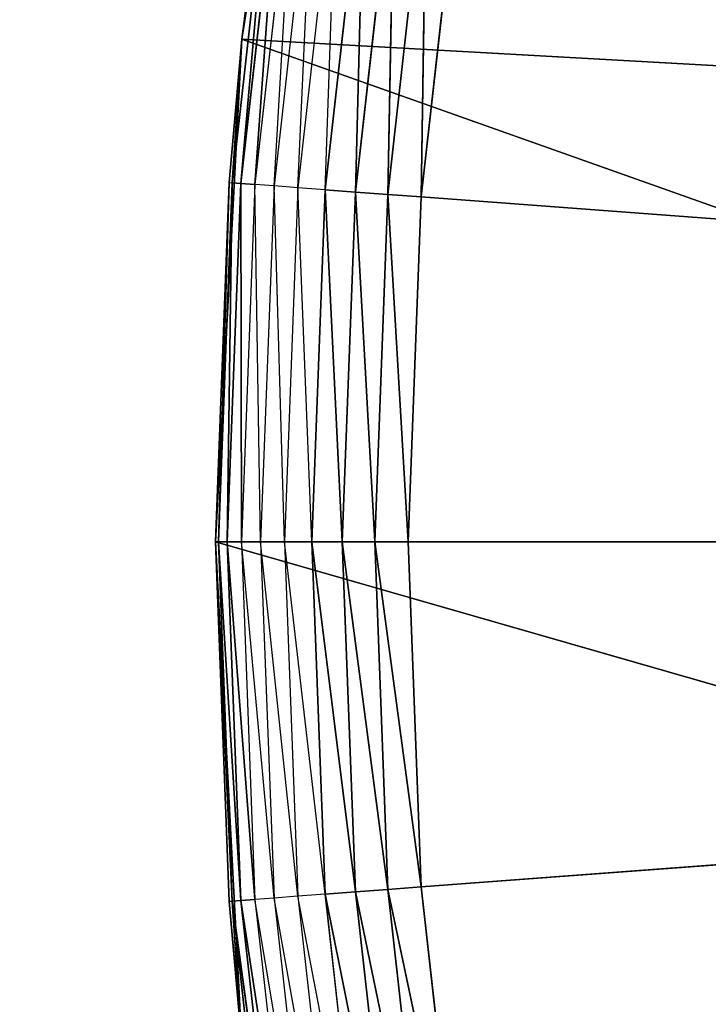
# Model space of a CAD drawing. Extents: x 0.1 to 17.7, y 0.1 to 17.7.
# Tile 203 of 256: x 1.0764 to 1.148, y 16.1341 to 16.2364. Entities that reach past the tile are written whole.
import ezdxf

# ---------------------------------------------------------------- set-up
doc = ezdxf.new("R2010")
doc.units = 0
doc.header["$LTSCALE"] = 2.54
doc.layers.get('0').update_dxf_attribs({"color": 13, "linetype": 'CONTINUOUS'})

# ---------------------------------------------------------------- blocks, each defined once
blk = doc.blocks.new('KOSZ_NA__MIECI_Z_POKRYWK__')
at = {"color": 0}
for p, q in [((1.0995, 16.23439, 10.5), (1.10769, 16.28609, 10.5)), ((1.0995, 16.23439, 10.5), (1.10769, 16.28609, 10.5)), ((1.10265, 16.25661, 10.31653), (1.09847, 16.21947, 10.31653)), ((1.10265, 16.25661, 10.31653), (1.09847, 16.21947, 10.31653)), ((1.09937, 16.2194, 10.31316), (1.10265, 16.25661, 10.31653)), ((1.09937, 16.2194, 10.31316), (1.10265, 16.25661, 10.31653)), ((1.10354, 16.25647, 10.31316), (1.09937, 16.2194, 10.31316)), ((1.10354, 16.25647, 10.31316), (1.09937, 16.2194, 10.31316)), ((1.10235, 16.25665, 10.32), (1.0995, 16.23439, 10.5)), ((1.10235, 16.25665, 10.32), (1.0995, 16.23439, 10.32)), ((1.10235, 16.25665, 10.32), (1.0995, 16.23439, 10.5)), ((1.0995, 16.23439, 10.32), (1.10265, 16.25661, 10.31653)), ((1.10083, 16.21929, 10.31), (1.10354, 16.25647, 10.31316)), ((1.10083, 16.21929, 10.31), (1.10354, 16.25647, 10.31316)), ((1.105, 16.25625, 10.31), (1.10083, 16.21929, 10.31)), ((1.10283, 16.21915, 10.30714), (1.105, 16.25625, 10.31)), ((1.10698, 16.25595, 10.30714), (1.10283, 16.21915, 10.30714)), ((1.10529, 16.21896, 10.30468), (1.10698, 16.25595, 10.30714)), ((1.10941, 16.25559, 10.30468), (1.10529, 16.21896, 10.30468)), ((1.10813, 16.21875, 10.30268), (1.10941, 16.25559, 10.30468)), ((1.11224, 16.25516, 10.30268), (1.10813, 16.21875, 10.30268)), ((1.11129, 16.21851, 10.30121), (1.11224, 16.25516, 10.30268)), ((1.11129, 16.21851, 10.30121), (1.11224, 16.25516, 10.30268)), ((1.11536, 16.25469, 10.30121), (1.11129, 16.21851, 10.30121)), ((1.11536, 16.25469, 10.30121), (1.11129, 16.21851, 10.30121)), ((1.11464, 16.21826, 10.3003), (1.11536, 16.25469, 10.30121)), ((1.11464, 16.21826, 10.3003), (1.11536, 16.25469, 10.30121)), ((1.11869, 16.25419, 10.3003), (1.11464, 16.21826, 10.3003)), ((1.11869, 16.25419, 10.3003), (1.11464, 16.21826, 10.3003)), ((1.11811, 16.218, 10.3), (1.11869, 16.25419, 10.3003)), ((1.11811, 16.218, 10.3), (1.11869, 16.25419, 10.3003)), ((1.11811, 16.218, 10.3), (1.12213, 16.25367, 10.3)), ((1.11811, 16.218, 10.3), (1.12213, 16.25367, 10.3)), ((1.09676, 16.18213, 10.5), (1.0995, 16.23439, 10.5)), ((1.09676, 16.18213, 10.5), (1.0995, 16.23439, 10.5)), ((1.0995, 16.23439, 10.32), (1.09816, 16.21949, 10.32)), ((1.09816, 16.21949, 10.32), (1.0995, 16.23439, 10.5)), ((1.09816, 16.21949, 10.32), (1.0995, 16.23439, 10.5)), ((1.0995, 16.23439, 10.32), (1.09847, 16.21947, 10.31653)), ((1.0995, 16.23439, 10.32), (1.0995, 16.23439, 10.5)), ((1.0995, 16.23439, 10.32), (1.0995, 16.23439, 10.5)), ((1.0995, 16.23439, 10.5), (1.24952, 16.226, 10.5)), ((1.0995, 16.23439, 10.5), (1.24952, 16.226, 10.5)), ((1.0995, 16.23439, 10.5), (1.24677, 16.18213, 10.5)), ((1.0995, 16.23439, 10.5), (1.24677, 16.18213, 10.5)), ((1.09816, 16.21949, 10.32), (1.09676, 16.18213, 10.5)), ((1.09816, 16.21949, 10.32), (1.09676, 16.18213, 10.5)), ((1.09816, 16.21949, 10.32), (1.09676, 16.18213, 10.32)), ((1.09816, 16.21949, 10.32), (1.09676, 16.18213, 10.32)), ((1.09816, 16.21949, 10.32), (1.09707, 16.18213, 10.31653)), ((1.09816, 16.21949, 10.32), (1.09707, 16.18213, 10.31653)), ((1.09847, 16.21947, 10.31653), (1.09707, 16.18213, 10.31653)), ((1.09847, 16.21947, 10.31653), (1.09707, 16.18213, 10.31653)), ((1.09797, 16.18213, 10.31316), (1.09847, 16.21947, 10.31653)), ((1.09797, 16.18213, 10.31316), (1.09847, 16.21947, 10.31653)), ((1.09937, 16.2194, 10.31316), (1.09797, 16.18213, 10.31316)), ((1.09937, 16.2194, 10.31316), (1.09797, 16.18213, 10.31316)), ((1.09816, 16.21949, 10.32), (1.09847, 16.21947, 10.31653)), ((1.09937, 16.2194, 10.31316), (1.09847, 16.21947, 10.31653)), ((1.09937, 16.2194, 10.31316), (1.09847, 16.21947, 10.31653)), ((1.10083, 16.21929, 10.31), (1.09937, 16.2194, 10.31316)), ((1.10083, 16.21929, 10.31), (1.09937, 16.2194, 10.31316)), ((1.09944, 16.18213, 10.31), (1.09937, 16.2194, 10.31316)), ((1.09944, 16.18213, 10.31), (1.09937, 16.2194, 10.31316)), ((1.10083, 16.21929, 10.31), (1.09944, 16.18213, 10.31)), ((1.10283, 16.21915, 10.30714), (1.10083, 16.21929, 10.31)), ((1.10144, 16.18213, 10.30714), (1.10083, 16.21929, 10.31)), ((1.10283, 16.21915, 10.30714), (1.10144, 16.18213, 10.30714)), ((1.10529, 16.21896, 10.30468), (1.10283, 16.21915, 10.30714)), ((1.10391, 16.18213, 10.30468), (1.10283, 16.21915, 10.30714)), ((1.10529, 16.21896, 10.30468), (1.10391, 16.18213, 10.30468)), ((1.10813, 16.21875, 10.30268), (1.10529, 16.21896, 10.30468)), ((1.10676, 16.18213, 10.30268), (1.10529, 16.21896, 10.30468)), ((1.10813, 16.21875, 10.30268), (1.10676, 16.18213, 10.30268)), ((1.11129, 16.21851, 10.30121), (1.10813, 16.21875, 10.30268)), ((1.11129, 16.21851, 10.30121), (1.10813, 16.21875, 10.30268)), ((1.10992, 16.18213, 10.30121), (1.10813, 16.21875, 10.30268)), ((1.10992, 16.18213, 10.30121), (1.10813, 16.21875, 10.30268)), ((1.11129, 16.21851, 10.30121), (1.10992, 16.18213, 10.30121)), ((1.11129, 16.21851, 10.30121), (1.10992, 16.18213, 10.30121)), ((1.11464, 16.21826, 10.3003), (1.11129, 16.21851, 10.30121)), ((1.11464, 16.21826, 10.3003), (1.11129, 16.21851, 10.30121)), ((1.11329, 16.18213, 10.3003), (1.11129, 16.21851, 10.30121)), ((1.11329, 16.18213, 10.3003), (1.11129, 16.21851, 10.30121)), ((1.11464, 16.21826, 10.3003), (1.11329, 16.18213, 10.3003)), ((1.11464, 16.21826, 10.3003), (1.11329, 16.18213, 10.3003)), ((1.11811, 16.218, 10.3), (1.11464, 16.21826, 10.3003)), ((1.11811, 16.218, 10.3), (1.11464, 16.21826, 10.3003)), ((1.11676, 16.18213, 10.3), (1.11464, 16.21826, 10.3003)), ((1.11676, 16.18213, 10.3), (1.11464, 16.21826, 10.3003)), ((1.11676, 16.18213, 10.3), (1.11811, 16.218, 10.3)), ((1.11676, 16.18213, 10.3), (1.11811, 16.218, 10.3)), ((1.59676, 16.18213, 10.3), (1.11811, 16.218, 10.3)), ((1.59676, 16.18213, 10.3), (1.11811, 16.218, 10.3)), ((1.0995, 16.12987, 10.5), (1.09676, 16.18213, 10.5)), ((1.09676, 16.18213, 10.5), (1.09816, 16.14476, 10.32)), ((1.09676, 16.18213, 10.32), (1.09676, 16.18213, 10.5)), ((1.09676, 16.18213, 10.32), (1.09676, 16.18213, 10.5)), ((1.09676, 16.18213, 10.32), (1.09816, 16.14476, 10.32)), ((1.09676, 16.18213, 10.5), (1.09816, 16.14476, 10.32)), ((1.09676, 16.18213, 10.5), (1.24677, 16.18213, 10.5)), ((1.09676, 16.18213, 10.5), (1.24677, 16.18213, 10.5)), ((1.09676, 16.18213, 10.5), (1.24952, 16.13826, 10.5)), ((1.09676, 16.18213, 10.5), (1.24952, 16.13826, 10.5)), ((1.0995, 16.12987, 10.5), (1.09676, 16.18213, 10.5)), ((1.09676, 16.18213, 10.32), (1.09816, 16.14476, 10.32)), ((1.09676, 16.18213, 10.32), (1.09847, 16.14479, 10.31653)), ((1.09676, 16.18213, 10.32), (1.09847, 16.14479, 10.31653)), ((1.09676, 16.18213, 10.32), (1.09707, 16.18213, 10.31653)), ((1.09676, 16.18213, 10.32), (1.09707, 16.18213, 10.31653)), ((1.09707, 16.18213, 10.31653), (1.09847, 16.14479, 10.31653)), ((1.09797, 16.18213, 10.31316), (1.09707, 16.18213, 10.31653)), ((1.09797, 16.18213, 10.31316), (1.09707, 16.18213, 10.31653)), ((1.09937, 16.14485, 10.31316), (1.09707, 16.18213, 10.31653)), ((1.09937, 16.14485, 10.31316), (1.09707, 16.18213, 10.31653)), ((1.09707, 16.18213, 10.31653), (1.09847, 16.14479, 10.31653)), ((1.09797, 16.18213, 10.31316), (1.09937, 16.14485, 10.31316)), ((1.09944, 16.18213, 10.31), (1.09797, 16.18213, 10.31316)), ((1.09944, 16.18213, 10.31), (1.09797, 16.18213, 10.31316)), ((1.10083, 16.14496, 10.31), (1.09797, 16.18213, 10.31316)), ((1.10083, 16.14496, 10.31), (1.09797, 16.18213, 10.31316)), ((1.09797, 16.18213, 10.31316), (1.09937, 16.14485, 10.31316)), ((1.10144, 16.18213, 10.30714), (1.09944, 16.18213, 10.31)), ((1.10283, 16.14511, 10.30714), (1.09944, 16.18213, 10.31)), ((1.09944, 16.18213, 10.31), (1.10083, 16.14496, 10.31)), ((1.10144, 16.18213, 10.30714), (1.10283, 16.14511, 10.30714)), ((1.10391, 16.18213, 10.30468), (1.10144, 16.18213, 10.30714)), ((1.10529, 16.1453, 10.30468), (1.10144, 16.18213, 10.30714)), ((1.10391, 16.18213, 10.30468), (1.10529, 16.1453, 10.30468)), ((1.10676, 16.18213, 10.30268), (1.10391, 16.18213, 10.30468)), ((1.10813, 16.14551, 10.30268), (1.10391, 16.18213, 10.30468)), ((1.10992, 16.18213, 10.30121), (1.10676, 16.18213, 10.30268)), ((1.10992, 16.18213, 10.30121), (1.10676, 16.18213, 10.30268)), ((1.11129, 16.14575, 10.30121), (1.10676, 16.18213, 10.30268)), ((1.11129, 16.14575, 10.30121), (1.10676, 16.18213, 10.30268)), ((1.10676, 16.18213, 10.30268), (1.10813, 16.14551, 10.30268)), ((1.10992, 16.18213, 10.30121), (1.11129, 16.14575, 10.30121)), ((1.11329, 16.18213, 10.3003), (1.10992, 16.18213, 10.30121)), ((1.11329, 16.18213, 10.3003), (1.10992, 16.18213, 10.30121)), ((1.11464, 16.146, 10.3003), (1.10992, 16.18213, 10.30121)), ((1.11464, 16.146, 10.3003), (1.10992, 16.18213, 10.30121)), ((1.10992, 16.18213, 10.30121), (1.11129, 16.14575, 10.30121)), ((1.11329, 16.18213, 10.3003), (1.11464, 16.146, 10.3003)), ((1.11676, 16.18213, 10.3), (1.11329, 16.18213, 10.3003)), ((1.11676, 16.18213, 10.3), (1.11329, 16.18213, 10.3003)), ((1.11811, 16.14626, 10.3), (1.11329, 16.18213, 10.3003)), ((1.11811, 16.14626, 10.3), (1.11329, 16.18213, 10.3003)), ((1.11329, 16.18213, 10.3003), (1.11464, 16.146, 10.3003)), ((1.11811, 16.14626, 10.3), (1.11676, 16.18213, 10.3)), ((1.11676, 16.18213, 10.3), (1.59676, 16.18213, 10.3)), ((1.11676, 16.18213, 10.3), (1.59676, 16.18213, 10.3)), ((1.11811, 16.14626, 10.3), (1.11676, 16.18213, 10.3)), ((1.11811, 16.14626, 10.3), (1.59676, 16.18213, 10.3)), ((1.11811, 16.14626, 10.3), (1.59676, 16.18213, 10.3)), ((1.10813, 16.14551, 10.30268), (1.10529, 16.1453, 10.30468)), ((1.11129, 16.14575, 10.30121), (1.10813, 16.14551, 10.30268)), ((1.11129, 16.14575, 10.30121), (1.10813, 16.14551, 10.30268)), ((1.11536, 16.10957, 10.30121), (1.10813, 16.14551, 10.30268)), ((1.11536, 16.10957, 10.30121), (1.10813, 16.14551, 10.30268)), ((1.10813, 16.14551, 10.30268), (1.11224, 16.1091, 10.30268)), ((1.11464, 16.146, 10.3003), (1.11129, 16.14575, 10.30121)), ((1.11464, 16.146, 10.3003), (1.11129, 16.14575, 10.30121)), ((1.11129, 16.14575, 10.30121), (1.11536, 16.10957, 10.30121)), ((1.11869, 16.11007, 10.3003), (1.11129, 16.14575, 10.30121)), ((1.11869, 16.11007, 10.3003), (1.11129, 16.14575, 10.30121)), ((1.11129, 16.14575, 10.30121), (1.11536, 16.10957, 10.30121)), ((1.11811, 16.14626, 10.3), (1.11464, 16.146, 10.3003)), ((1.11811, 16.14626, 10.3), (1.11464, 16.146, 10.3003)), ((1.11464, 16.146, 10.3003), (1.11869, 16.11007, 10.3003)), ((1.12213, 16.11059, 10.3), (1.11464, 16.146, 10.3003)), ((1.12213, 16.11059, 10.3), (1.11464, 16.146, 10.3003)), ((1.11464, 16.146, 10.3003), (1.11869, 16.11007, 10.3003)), ((1.12213, 16.11059, 10.3), (1.11811, 16.14626, 10.3)), ((1.12213, 16.11059, 10.3), (1.11811, 16.14626, 10.3)), ((1.09816, 16.14476, 10.32), (1.09847, 16.14479, 10.31653)), ((1.09816, 16.14476, 10.32), (1.0995, 16.12987, 10.5)), ((1.09816, 16.14476, 10.32), (1.0995, 16.12987, 10.5)), ((1.09816, 16.14476, 10.32), (1.0995, 16.12987, 10.32)), ((1.09937, 16.14485, 10.31316), (1.09847, 16.14479, 10.31653)), ((1.09937, 16.14485, 10.31316), (1.09847, 16.14479, 10.31653)), ((1.0995, 16.12987, 10.32), (1.09847, 16.14479, 10.31653)), ((1.09847, 16.14479, 10.31653), (1.10265, 16.10765, 10.31653)), ((1.10354, 16.10779, 10.31316), (1.09847, 16.14479, 10.31653)), ((1.10354, 16.10779, 10.31316), (1.09847, 16.14479, 10.31653)), ((1.09847, 16.14479, 10.31653), (1.10265, 16.10765, 10.31653)), ((1.10083, 16.14496, 10.31), (1.09937, 16.14485, 10.31316)), ((1.10083, 16.14496, 10.31), (1.09937, 16.14485, 10.31316)), ((1.09937, 16.14485, 10.31316), (1.10354, 16.10779, 10.31316)), ((1.105, 16.10801, 10.31), (1.09937, 16.14485, 10.31316)), ((1.105, 16.10801, 10.31), (1.09937, 16.14485, 10.31316)), ((1.09937, 16.14485, 10.31316), (1.10354, 16.10779, 10.31316)), ((1.10283, 16.14511, 10.30714), (1.10083, 16.14496, 10.31)), ((1.10698, 16.10831, 10.30714), (1.10083, 16.14496, 10.31)), ((1.10083, 16.14496, 10.31), (1.105, 16.10801, 10.31)), ((1.10529, 16.1453, 10.30468), (1.10283, 16.14511, 10.30714)), ((1.10283, 16.14511, 10.30714), (1.10698, 16.10831, 10.30714)), ((1.10941, 16.10867, 10.30468), (1.10283, 16.14511, 10.30714)), ((1.10529, 16.1453, 10.30468), (1.10941, 16.10867, 10.30468)), ((1.11224, 16.1091, 10.30268), (1.10529, 16.1453, 10.30468))]:
    blk.add_line(p, q, dxfattribs=at)
mesh = blk.add_polyface(dxfattribs=at)
corners = [(8.50284, 8.81267, 31.6), (8.49676, 8.88213, 31.6), (0.29676, 17.48213, 31.6)]
mesh.append_faces([[corners[k] for k in face] for face in [(0, 1, 2)]], dxfattribs={"color": 0})
mesh = blk.add_polyface(dxfattribs=at)
corners = [(8.50284, 8.81267, 31.6), (0.29676, 17.48213, 31.6), (0.29676, 0.28213, 31.6)]
mesh.append_faces([[corners[k] for k in face] for face in [(0, 1, 2)]], dxfattribs={"color": 0})
mesh = blk.add_polyface(dxfattribs=at)
corners = [(8.50284, 8.95159, 31.6), (0.29676, 17.48213, 31.6), (8.49676, 8.88213, 31.6)]
mesh.append_faces([[corners[k] for k in face] for face in [(0, 1, 2)]], dxfattribs={"color": 0})
mesh = blk.add_polyface(dxfattribs=at)
corners = [(8.52089, 9.01894, 31.6), (0.29676, 17.48213, 31.6), (8.50284, 8.95159, 31.6)]
mesh.append_faces([[corners[k] for k in face] for face in [(0, 1, 2)]], dxfattribs={"color": 0})
mesh = blk.add_polyface(dxfattribs=at)
corners = [(8.55035, 9.08213, 31.6), (0.29676, 17.48213, 31.6), (8.52089, 9.01894, 31.6)]
mesh.append_faces([[corners[k] for k in face] for face in [(0, 1, 2)]], dxfattribs={"color": 0})
mesh = blk.add_polyface(dxfattribs=at)
corners = [(8.59035, 9.13924, 31.6), (0.29676, 17.48213, 31.6), (8.55035, 9.08213, 31.6)]
mesh.append_faces([[corners[k] for k in face] for face in [(0, 1, 2)]], dxfattribs={"color": 0})
mesh = blk.add_polyface(dxfattribs=at)
corners = [(8.63965, 9.18855, 31.6), (0.29676, 17.48213, 31.6), (8.59035, 9.13924, 31.6)]
mesh.append_faces([[corners[k] for k in face] for face in [(0, 1, 2)]], dxfattribs={"color": 0})
mesh = blk.add_polyface(dxfattribs=at)
corners = [(8.69676, 9.22854, 31.6), (0.29676, 17.48213, 31.6), (8.63965, 9.18855, 31.6)]
mesh.append_faces([[corners[k] for k in face] for face in [(0, 1, 2)]], dxfattribs={"color": 0})
mesh = blk.add_polyface(dxfattribs=at)
corners = [(8.75996, 9.25801, 31.6), (0.29676, 17.48213, 31.6), (8.69676, 9.22854, 31.6)]
mesh.append_faces([[corners[k] for k in face] for face in [(0, 1, 2)]], dxfattribs={"color": 0})
mesh = blk.add_polyface(dxfattribs=at)
corners = [(8.82731, 9.27605, 31.6), (0.29676, 17.48213, 31.6), (8.75996, 9.25801, 31.6)]
mesh.append_faces([[corners[k] for k in face] for face in [(0, 1, 2)]], dxfattribs={"color": 0})
mesh = blk.add_polyface(dxfattribs=at)
corners = [(17.49677, 17.48213, 31.6), (0.29676, 17.48213, 31.6), (8.82731, 9.27605, 31.6)]
mesh.append_faces([[corners[k] for k in face] for face in [(0, 1, 2)]], dxfattribs={"color": 0})
mesh = blk.add_polyface(dxfattribs=at)
corners = [(17.49677, 0.28213, 31.5), (0.29676, 0.28213, 31.5), (0.29676, 17.48213, 31.5)]
mesh.append_faces([[corners[k] for k in face] for face in [(0, 1, 2)]], dxfattribs={"color": 0})
mesh = blk.add_polyface(dxfattribs=at)
corners = [(17.49677, 0.28213, 31.5), (0.29676, 17.48213, 31.5), (17.49677, 17.48213, 31.5)]
mesh.append_faces([[corners[k] for k in face] for face in [(0, 1, 2)]], dxfattribs={"color": 0})
mesh = blk.add_polyface(dxfattribs=at)
corners = [(1.25208, 16.24291, 10.5), (1.24677, 16.18213, 10.5), (0.54677, 17.23213, 10.5)]
mesh.append_faces([[corners[k] for k in face] for face in [(0, 1, 2)]], dxfattribs={"color": 0})
mesh = blk.add_polyface(dxfattribs=at)
corners = [(1.42176, 1.98524, 10.5), (1.37367, 1.95181, 10.5), (0.54677, 17.23213, 10.5)]
mesh.append_faces([[corners[k] for k in face] for face in [(0, 1, 2)]], dxfattribs={"color": 0})
mesh = blk.add_polyface(dxfattribs=at)
corners = [(1.47706, 2.01102, 10.5), (1.42176, 1.98524, 10.5), (0.54677, 17.23213, 10.5)]
mesh.append_faces([[corners[k] for k in face] for face in [(0, 1, 2)]], dxfattribs={"color": 0})
mesh = blk.add_polyface(dxfattribs=at)
corners = [(1.25208, 1.74291, 10.5), (0.54677, 0.63213, 10.5), (0.54677, 17.23213, 10.5)]
mesh.append_faces([[corners[k] for k in face] for face in [(0, 1, 2)]], dxfattribs={"color": 0})
mesh = blk.add_polyface(dxfattribs=at)
corners = [(1.26787, 1.80184, 10.5), (1.25208, 1.74291, 10.5), (0.54677, 17.23213, 10.5)]
mesh.append_faces([[corners[k] for k in face] for face in [(0, 1, 2)]], dxfattribs={"color": 0})
mesh = blk.add_polyface(dxfattribs=at)
corners = [(1.37367, 1.95181, 10.5), (1.32865, 1.90711, 10.5), (0.54677, 17.23213, 10.5)]
mesh.append_faces([[corners[k] for k in face] for face in [(0, 1, 2)]], dxfattribs={"color": 0})
mesh = blk.add_polyface(dxfattribs=at)
corners = [(1.32865, 1.90711, 10.5), (1.29366, 1.85713, 10.5), (0.54677, 17.23213, 10.5)]
mesh.append_faces([[corners[k] for k in face] for face in [(0, 1, 2)]], dxfattribs={"color": 0})
mesh = blk.add_polyface(dxfattribs=at)
corners = [(1.29366, 1.85713, 10.5), (1.26787, 1.80184, 10.5), (0.54677, 17.23213, 10.5)]
mesh.append_faces([[corners[k] for k in face] for face in [(0, 1, 2)]], dxfattribs={"color": 0})
mesh = blk.add_polyface(dxfattribs=at)
corners = [(1.25208, 16.12135, 10.5), (0.54677, 17.23213, 10.5), (1.24677, 16.18213, 10.5)]
mesh.append_faces([[corners[k] for k in face] for face in [(0, 1, 2)]], dxfattribs={"color": 0})
mesh = blk.add_polyface(dxfattribs=at)
corners = [(1.26787, 16.06242, 10.5), (0.54677, 17.23213, 10.5), (1.25208, 16.12135, 10.5)]
mesh.append_faces([[corners[k] for k in face] for face in [(0, 1, 2)]], dxfattribs={"color": 0})
mesh = blk.add_polyface(dxfattribs=at)
corners = [(1.47706, 2.01102, 10.5), (0.54677, 17.23213, 10.5), (1.26787, 16.06242, 10.5)]
mesh.append_faces([[corners[k] for k in face] for face in [(0, 1, 2)]], dxfattribs={"color": 0})
mesh = blk.add_polyface(dxfattribs=at)
corners = [(1.32865, 1.90711, 10.6), (0.54677, 17.23213, 10.6), (1.29366, 1.85713, 10.6)]
mesh.append_faces([[corners[k] for k in face] for face in [(0, 1, 2)]], dxfattribs={"color": 0})
mesh = blk.add_polyface(dxfattribs=at)
corners = [(1.37179, 1.95025, 10.6), (0.54677, 17.23213, 10.6), (1.32865, 1.90711, 10.6)]
mesh.append_faces([[corners[k] for k in face] for face in [(0, 1, 2)]], dxfattribs={"color": 0})
mesh = blk.add_polyface(dxfattribs=at)
corners = [(1.42176, 1.98524, 10.6), (0.54677, 17.23213, 10.6), (1.37179, 1.95025, 10.6)]
mesh.append_faces([[corners[k] for k in face] for face in [(0, 1, 2)]], dxfattribs={"color": 0})
mesh = blk.add_polyface(dxfattribs=at)
corners = [(1.47706, 2.01102, 10.6), (0.54677, 17.23213, 10.6), (1.42176, 1.98524, 10.6)]
mesh.append_faces([[corners[k] for k in face] for face in [(0, 1, 2)]], dxfattribs={"color": 0})
mesh = blk.add_polyface(dxfattribs=at)
corners = [(1.25208, 16.24291, 10.6), (0.54677, 17.23213, 10.6), (1.24677, 16.18213, 10.6)]
mesh.append_faces([[corners[k] for k in face] for face in [(0, 1, 2)]], dxfattribs={"color": 0})
mesh = blk.add_polyface(dxfattribs=at)
corners = [(1.47706, 2.01102, 10.6), (1.26787, 16.06242, 10.6), (0.54677, 17.23213, 10.6)]
mesh.append_faces([[corners[k] for k in face] for face in [(0, 1, 2)]], dxfattribs={"color": 0})
mesh = blk.add_polyface(dxfattribs=at)
corners = [(1.26787, 16.06242, 10.6), (1.25208, 16.12135, 10.6), (0.54677, 17.23213, 10.6)]
mesh.append_faces([[corners[k] for k in face] for face in [(0, 1, 2)]], dxfattribs={"color": 0})
mesh = blk.add_polyface(dxfattribs=at)
corners = [(1.25208, 16.12135, 10.6), (1.24677, 16.18213, 10.6), (0.54677, 17.23213, 10.6)]
mesh.append_faces([[corners[k] for k in face] for face in [(0, 1, 2)]], dxfattribs={"color": 0})
mesh = blk.add_polyface(dxfattribs=at)
corners = [(1.25208, 1.74291, 10.6), (0.54677, 17.23213, 10.6), (0.54677, 0.63213, 10.6)]
mesh.append_faces([[corners[k] for k in face] for face in [(0, 1, 2)]], dxfattribs={"color": 0})
mesh = blk.add_polyface(dxfattribs=at)
corners = [(1.26787, 1.80184, 10.6), (0.54677, 17.23213, 10.6), (1.25208, 1.74291, 10.6)]
mesh.append_faces([[corners[k] for k in face] for face in [(0, 1, 2)]], dxfattribs={"color": 0})
mesh = blk.add_polyface(dxfattribs=at)
corners = [(1.29366, 1.85713, 10.6), (0.54677, 17.23213, 10.6), (1.26787, 1.80184, 10.6)]
mesh.append_faces([[corners[k] for k in face] for face in [(0, 1, 2)]], dxfattribs={"color": 0})
mesh = blk.add_polyface(dxfattribs=at)
corners = [(1.59676, 16.18213, 10.3), (1.13809, 16.32361, 10.3), (1.14995, 16.35749, 10.3)]
mesh.append_faces([[corners[k] for k in face] for face in [(0, 1, 2)]], dxfattribs={"color": 0})
mesh = blk.add_polyface(dxfattribs=at)
corners = [(1.59676, 16.18213, 10.3), (1.1288, 16.28894, 10.3), (1.13809, 16.32361, 10.3)]
mesh.append_faces([[corners[k] for k in face] for face in [(0, 1, 2)]], dxfattribs={"color": 0})
mesh = blk.add_polyface(dxfattribs=at)
corners = [(1.59676, 16.18213, 10.3), (1.12213, 16.25367, 10.3), (1.1288, 16.28894, 10.3)]
mesh.append_faces([[corners[k] for k in face] for face in [(0, 1, 2)]], dxfattribs={"color": 0})
mesh = blk.add_polyface(dxfattribs=at)
corners = [(1.10769, 16.28609, 10.5), (1.10235, 16.25665, 10.32), (1.0995, 16.23439, 10.5)]
mesh.append_faces([[corners[k] for k in face] for face in [(0, 1, 2)]], dxfattribs={"color": 0})
mesh = blk.add_polyface(dxfattribs=at)
corners = [(1.24952, 16.226, 10.5), (1.10769, 16.28609, 10.5), (1.0995, 16.23439, 10.5)]
mesh.append_faces([[corners[k] for k in face] for face in [(0, 1, 2)]], dxfattribs={"color": 0})
mesh = blk.add_polyface(dxfattribs=at)
corners = [(1.25776, 16.26917, 10.5), (1.10769, 16.28609, 10.5), (1.24952, 16.226, 10.5)]
mesh.append_faces([[corners[k] for k in face] for face in [(0, 1, 2)]], dxfattribs={"color": 0})
mesh = blk.add_polyface(dxfattribs=at)
corners = [(1.10265, 16.25661, 10.31653), (1.09847, 16.21947, 10.31653), (1.0995, 16.23439, 10.32)]
mesh.append_faces([[corners[k] for k in face] for face in [(0, 1, 2)]], dxfattribs={"color": 0})
mesh = blk.add_polyface(dxfattribs=at)
corners = [(1.10265, 16.25661, 10.31653), (1.09937, 16.2194, 10.31316), (1.09847, 16.21947, 10.31653)]
mesh.append_faces([[corners[k] for k in face] for face in [(0, 1, 2)]], dxfattribs={"color": 0})
mesh = blk.add_polyface(dxfattribs=at)
corners = [(1.10265, 16.25661, 10.31653), (1.10354, 16.25647, 10.31316), (1.09937, 16.2194, 10.31316)]
mesh.append_faces([[corners[k] for k in face] for face in [(0, 1, 2)]], dxfattribs={"color": 0})
mesh = blk.add_polyface(dxfattribs=at)
corners = [(1.10354, 16.25647, 10.31316), (1.10083, 16.21929, 10.31), (1.09937, 16.2194, 10.31316)]
mesh.append_faces([[corners[k] for k in face] for face in [(0, 1, 2)]], dxfattribs={"color": 0})
mesh = blk.add_polyface(dxfattribs=at)
corners = [(1.10235, 16.25665, 10.32), (1.0995, 16.23439, 10.32), (1.0995, 16.23439, 10.5)]
mesh.append_faces([[corners[k] for k in face] for face in [(0, 1, 2)]], dxfattribs={"color": 0})
mesh = blk.add_polyface(dxfattribs=at)
corners = [(1.10354, 16.25647, 10.31316), (1.105, 16.25625, 10.31), (1.10083, 16.21929, 10.31)]
mesh.append_faces([[corners[k] for k in face] for face in [(0, 1, 2)]], dxfattribs={"color": 0})
mesh = blk.add_polyface(dxfattribs=at)
corners = [(1.11224, 16.25516, 10.30268), (1.11129, 16.21851, 10.30121), (1.10813, 16.21875, 10.30268)]
mesh.append_faces([[corners[k] for k in face] for face in [(0, 1, 2)]], dxfattribs={"color": 0})
mesh = blk.add_polyface(dxfattribs=at)
corners = [(1.11536, 16.25469, 10.30121), (1.11129, 16.21851, 10.30121), (1.11224, 16.25516, 10.30268)]
mesh.append_faces([[corners[k] for k in face] for face in [(0, 1, 2)]], dxfattribs={"color": 0})
mesh = blk.add_polyface(dxfattribs=at)
corners = [(1.11536, 16.25469, 10.30121), (1.11464, 16.21826, 10.3003), (1.11129, 16.21851, 10.30121)]
mesh.append_faces([[corners[k] for k in face] for face in [(0, 1, 2)]], dxfattribs={"color": 0})
mesh = blk.add_polyface(dxfattribs=at)
corners = [(1.11869, 16.25419, 10.3003), (1.11464, 16.21826, 10.3003), (1.11536, 16.25469, 10.30121)]
mesh.append_faces([[corners[k] for k in face] for face in [(0, 1, 2)]], dxfattribs={"color": 0})
mesh = blk.add_polyface(dxfattribs=at)
corners = [(1.11869, 16.25419, 10.3003), (1.11811, 16.218, 10.3), (1.11464, 16.21826, 10.3003)]
mesh.append_faces([[corners[k] for k in face] for face in [(0, 1, 2)]], dxfattribs={"color": 0})
mesh = blk.add_polyface(dxfattribs=at)
corners = [(1.12213, 16.25367, 10.3), (1.11811, 16.218, 10.3), (1.11869, 16.25419, 10.3003)]
mesh.append_faces([[corners[k] for k in face] for face in [(0, 1, 2)]], dxfattribs={"color": 0})
mesh = blk.add_polyface(dxfattribs=at)
corners = [(1.59676, 16.18213, 10.3), (1.11811, 16.218, 10.3), (1.12213, 16.25367, 10.3)]
mesh.append_faces([[corners[k] for k in face] for face in [(0, 1, 2)]], dxfattribs={"color": 0})
mesh = blk.add_polyface(dxfattribs=at)
corners = [(1.0995, 16.23439, 10.5), (1.09816, 16.21949, 10.32), (1.09676, 16.18213, 10.5)]
mesh.append_faces([[corners[k] for k in face] for face in [(0, 1, 2)]], dxfattribs={"color": 0})
mesh = blk.add_polyface(dxfattribs=at)
corners = [(1.24677, 16.18213, 10.5), (1.0995, 16.23439, 10.5), (1.09676, 16.18213, 10.5)]
mesh.append_faces([[corners[k] for k in face] for face in [(0, 1, 2)]], dxfattribs={"color": 0})
mesh = blk.add_polyface(dxfattribs=at)
corners = [(1.0995, 16.23439, 10.32), (1.09816, 16.21949, 10.32), (1.0995, 16.23439, 10.5)]
mesh.append_faces([[corners[k] for k in face] for face in [(0, 1, 2)]], dxfattribs={"color": 0})
mesh = blk.add_polyface(dxfattribs=at)
corners = [(1.24952, 16.226, 10.5), (1.0995, 16.23439, 10.5), (1.24677, 16.18213, 10.5)]
mesh.append_faces([[corners[k] for k in face] for face in [(0, 1, 2)]], dxfattribs={"color": 0})
mesh = blk.add_polyface(dxfattribs=at)
corners = [(1.09816, 16.21949, 10.32), (1.09676, 16.18213, 10.32), (1.09676, 16.18213, 10.5)]
mesh.append_faces([[corners[k] for k in face] for face in [(0, 1, 2)]], dxfattribs={"color": 0})
mesh = blk.add_polyface(dxfattribs=at)
corners = [(1.09816, 16.21949, 10.32), (1.09707, 16.18213, 10.31653), (1.09676, 16.18213, 10.32)]
mesh.append_faces([[corners[k] for k in face] for face in [(0, 1, 2)]], dxfattribs={"color": 0})
mesh = blk.add_polyface(dxfattribs=at)
corners = [(1.09816, 16.21949, 10.32), (1.09847, 16.21947, 10.31653), (1.09707, 16.18213, 10.31653)]
mesh.append_faces([[corners[k] for k in face] for face in [(0, 1, 2)]], dxfattribs={"color": 0})
mesh = blk.add_polyface(dxfattribs=at)
corners = [(1.09847, 16.21947, 10.31653), (1.09797, 16.18213, 10.31316), (1.09707, 16.18213, 10.31653)]
mesh.append_faces([[corners[k] for k in face] for face in [(0, 1, 2)]], dxfattribs={"color": 0})
mesh = blk.add_polyface(dxfattribs=at)
corners = [(1.09847, 16.21947, 10.31653), (1.09937, 16.2194, 10.31316), (1.09797, 16.18213, 10.31316)]
mesh.append_faces([[corners[k] for k in face] for face in [(0, 1, 2)]], dxfattribs={"color": 0})
mesh = blk.add_polyface(dxfattribs=at)
corners = [(1.09937, 16.2194, 10.31316), (1.09944, 16.18213, 10.31), (1.09797, 16.18213, 10.31316)]
mesh.append_faces([[corners[k] for k in face] for face in [(0, 1, 2)]], dxfattribs={"color": 0})
mesh = blk.add_polyface(dxfattribs=at)
corners = [(1.09937, 16.2194, 10.31316), (1.10083, 16.21929, 10.31), (1.09944, 16.18213, 10.31)]
mesh.append_faces([[corners[k] for k in face] for face in [(0, 1, 2)]], dxfattribs={"color": 0})
mesh = blk.add_polyface(dxfattribs=at)
corners = [(1.10992, 16.18213, 10.30121), (1.10676, 16.18213, 10.30268), (1.10813, 16.21875, 10.30268)]
mesh.append_faces([[corners[k] for k in face] for face in [(0, 1, 2)]], dxfattribs={"color": 0})
mesh = blk.add_polyface(dxfattribs=at)
corners = [(1.11129, 16.21851, 10.30121), (1.10992, 16.18213, 10.30121), (1.10813, 16.21875, 10.30268)]
mesh.append_faces([[corners[k] for k in face] for face in [(0, 1, 2)]], dxfattribs={"color": 0})
mesh = blk.add_polyface(dxfattribs=at)
corners = [(1.11329, 16.18213, 10.3003), (1.10992, 16.18213, 10.30121), (1.11129, 16.21851, 10.30121)]
mesh.append_faces([[corners[k] for k in face] for face in [(0, 1, 2)]], dxfattribs={"color": 0})
mesh = blk.add_polyface(dxfattribs=at)
corners = [(1.11464, 16.21826, 10.3003), (1.11329, 16.18213, 10.3003), (1.11129, 16.21851, 10.30121)]
mesh.append_faces([[corners[k] for k in face] for face in [(0, 1, 2)]], dxfattribs={"color": 0})
mesh = blk.add_polyface(dxfattribs=at)
corners = [(1.11676, 16.18213, 10.3), (1.11329, 16.18213, 10.3003), (1.11464, 16.21826, 10.3003)]
mesh.append_faces([[corners[k] for k in face] for face in [(0, 1, 2)]], dxfattribs={"color": 0})
mesh = blk.add_polyface(dxfattribs=at)
corners = [(1.11811, 16.218, 10.3), (1.11676, 16.18213, 10.3), (1.11464, 16.21826, 10.3003)]
mesh.append_faces([[corners[k] for k in face] for face in [(0, 1, 2)]], dxfattribs={"color": 0})
mesh = blk.add_polyface(dxfattribs=at)
corners = [(1.59676, 16.18213, 10.3), (1.11676, 16.18213, 10.3), (1.11811, 16.218, 10.3)]
mesh.append_faces([[corners[k] for k in face] for face in [(0, 1, 2)]], dxfattribs={"color": 0})
mesh = blk.add_polyface(dxfattribs=at)
corners = [(1.09676, 16.18213, 10.5), (1.09816, 16.14476, 10.32), (1.0995, 16.12987, 10.5)]
mesh.append_faces([[corners[k] for k in face] for face in [(0, 1, 2)]], dxfattribs={"color": 0})
mesh = blk.add_polyface(dxfattribs=at)
corners = [(1.09676, 16.18213, 10.32), (1.09816, 16.14476, 10.32), (1.09676, 16.18213, 10.5)]
mesh.append_faces([[corners[k] for k in face] for face in [(0, 1, 2)]], dxfattribs={"color": 0})
mesh = blk.add_polyface(dxfattribs=at)
corners = [(1.24952, 16.13826, 10.5), (1.24677, 16.18213, 10.5), (1.09676, 16.18213, 10.5)]
mesh.append_faces([[corners[k] for k in face] for face in [(0, 1, 2)]], dxfattribs={"color": 0})
mesh = blk.add_polyface(dxfattribs=at)
corners = [(1.24952, 16.13826, 10.5), (1.09676, 16.18213, 10.5), (1.0995, 16.12987, 10.5)]
mesh.append_faces([[corners[k] for k in face] for face in [(0, 1, 2)]], dxfattribs={"color": 0})
mesh = blk.add_polyface(dxfattribs=at)
corners = [(1.09676, 16.18213, 10.32), (1.09847, 16.14479, 10.31653), (1.09816, 16.14476, 10.32)]
mesh.append_faces([[corners[k] for k in face] for face in [(0, 1, 2)]], dxfattribs={"color": 0})
mesh = blk.add_polyface(dxfattribs=at)
corners = [(1.09707, 16.18213, 10.31653), (1.09847, 16.14479, 10.31653), (1.09676, 16.18213, 10.32)]
mesh.append_faces([[corners[k] for k in face] for face in [(0, 1, 2)]], dxfattribs={"color": 0})
mesh = blk.add_polyface(dxfattribs=at)
corners = [(1.09797, 16.18213, 10.31316), (1.09937, 16.14485, 10.31316), (1.09707, 16.18213, 10.31653)]
mesh.append_faces([[corners[k] for k in face] for face in [(0, 1, 2)]], dxfattribs={"color": 0})
mesh = blk.add_polyface(dxfattribs=at)
corners = [(1.09707, 16.18213, 10.31653), (1.09937, 16.14485, 10.31316), (1.09847, 16.14479, 10.31653)]
mesh.append_faces([[corners[k] for k in face] for face in [(0, 1, 2)]], dxfattribs={"color": 0})
mesh = blk.add_polyface(dxfattribs=at)
corners = [(1.09944, 16.18213, 10.31), (1.10083, 16.14496, 10.31), (1.09797, 16.18213, 10.31316)]
mesh.append_faces([[corners[k] for k in face] for face in [(0, 1, 2)]], dxfattribs={"color": 0})
mesh = blk.add_polyface(dxfattribs=at)
corners = [(1.09797, 16.18213, 10.31316), (1.10083, 16.14496, 10.31), (1.09937, 16.14485, 10.31316)]
mesh.append_faces([[corners[k] for k in face] for face in [(0, 1, 2)]], dxfattribs={"color": 0})
mesh = blk.add_polyface(dxfattribs=at)
corners = [(1.11129, 16.14575, 10.30121), (1.10676, 16.18213, 10.30268), (1.10992, 16.18213, 10.30121)]
mesh.append_faces([[corners[k] for k in face] for face in [(0, 1, 2)]], dxfattribs={"color": 0})
mesh = blk.add_polyface(dxfattribs=at)
corners = [(1.11129, 16.14575, 10.30121), (1.10813, 16.14551, 10.30268), (1.10676, 16.18213, 10.30268)]
mesh.append_faces([[corners[k] for k in face] for face in [(0, 1, 2)]], dxfattribs={"color": 0})
mesh = blk.add_polyface(dxfattribs=at)
corners = [(1.11464, 16.146, 10.3003), (1.10992, 16.18213, 10.30121), (1.11329, 16.18213, 10.3003)]
mesh.append_faces([[corners[k] for k in face] for face in [(0, 1, 2)]], dxfattribs={"color": 0})
mesh = blk.add_polyface(dxfattribs=at)
corners = [(1.11464, 16.146, 10.3003), (1.11129, 16.14575, 10.30121), (1.10992, 16.18213, 10.30121)]
mesh.append_faces([[corners[k] for k in face] for face in [(0, 1, 2)]], dxfattribs={"color": 0})
mesh = blk.add_polyface(dxfattribs=at)
corners = [(1.11811, 16.14626, 10.3), (1.11329, 16.18213, 10.3003), (1.11676, 16.18213, 10.3)]
mesh.append_faces([[corners[k] for k in face] for face in [(0, 1, 2)]], dxfattribs={"color": 0})
mesh = blk.add_polyface(dxfattribs=at)
corners = [(1.11811, 16.14626, 10.3), (1.11464, 16.146, 10.3003), (1.11329, 16.18213, 10.3003)]
mesh.append_faces([[corners[k] for k in face] for face in [(0, 1, 2)]], dxfattribs={"color": 0})
mesh = blk.add_polyface(dxfattribs=at)
corners = [(1.59676, 16.18213, 10.3), (1.11811, 16.14626, 10.3), (1.11676, 16.18213, 10.3)]
mesh.append_faces([[corners[k] for k in face] for face in [(0, 1, 2)]], dxfattribs={"color": 0})
mesh = blk.add_polyface(dxfattribs=at)
corners = [(1.59676, 16.18213, 10.3), (1.12213, 16.11059, 10.3), (1.11811, 16.14626, 10.3)]
mesh.append_faces([[corners[k] for k in face] for face in [(0, 1, 2)]], dxfattribs={"color": 0})
mesh = blk.add_polyface(dxfattribs=at)
corners = [(1.59676, 16.18213, 10.3), (1.1288, 16.07532, 10.3), (1.12213, 16.11059, 10.3)]
mesh.append_faces([[corners[k] for k in face] for face in [(0, 1, 2)]], dxfattribs={"color": 0})
mesh = blk.add_polyface(dxfattribs=at)
corners = [(1.59676, 16.18213, 10.3), (1.13809, 16.04065, 10.3), (1.1288, 16.07532, 10.3)]
mesh.append_faces([[corners[k] for k in face] for face in [(0, 1, 2)]], dxfattribs={"color": 0})
mesh = blk.add_polyface(dxfattribs=at)
corners = [(1.59676, 16.18213, 10.3), (1.14995, 16.00677, 10.3), (1.13809, 16.04065, 10.3)]
mesh.append_faces([[corners[k] for k in face] for face in [(0, 1, 2)]], dxfattribs={"color": 0})
mesh = blk.add_polyface(dxfattribs=at)
corners = [(1.11536, 16.10957, 10.30121), (1.10813, 16.14551, 10.30268), (1.11129, 16.14575, 10.30121)]
mesh.append_faces([[corners[k] for k in face] for face in [(0, 1, 2)]], dxfattribs={"color": 0})
mesh = blk.add_polyface(dxfattribs=at)
corners = [(1.11536, 16.10957, 10.30121), (1.11224, 16.1091, 10.30268), (1.10813, 16.14551, 10.30268)]
mesh.append_faces([[corners[k] for k in face] for face in [(0, 1, 2)]], dxfattribs={"color": 0})
mesh = blk.add_polyface(dxfattribs=at)
corners = [(1.11869, 16.11007, 10.3003), (1.11129, 16.14575, 10.30121), (1.11464, 16.146, 10.3003)]
mesh.append_faces([[corners[k] for k in face] for face in [(0, 1, 2)]], dxfattribs={"color": 0})
mesh = blk.add_polyface(dxfattribs=at)
corners = [(1.11869, 16.11007, 10.3003), (1.11536, 16.10957, 10.30121), (1.11129, 16.14575, 10.30121)]
mesh.append_faces([[corners[k] for k in face] for face in [(0, 1, 2)]], dxfattribs={"color": 0})
mesh = blk.add_polyface(dxfattribs=at)
corners = [(1.12213, 16.11059, 10.3), (1.11464, 16.146, 10.3003), (1.11811, 16.14626, 10.3)]
mesh.append_faces([[corners[k] for k in face] for face in [(0, 1, 2)]], dxfattribs={"color": 0})
mesh = blk.add_polyface(dxfattribs=at)
corners = [(1.12213, 16.11059, 10.3), (1.11869, 16.11007, 10.3003), (1.11464, 16.146, 10.3003)]
mesh.append_faces([[corners[k] for k in face] for face in [(0, 1, 2)]], dxfattribs={"color": 0})
mesh = blk.add_polyface(dxfattribs=at)
corners = [(1.09816, 16.14476, 10.32), (1.0995, 16.12987, 10.32), (1.0995, 16.12987, 10.5)]
mesh.append_faces([[corners[k] for k in face] for face in [(0, 1, 2)]], dxfattribs={"color": 0})
mesh = blk.add_polyface(dxfattribs=at)
corners = [(1.09937, 16.14485, 10.31316), (1.10354, 16.10779, 10.31316), (1.09847, 16.14479, 10.31653)]
mesh.append_faces([[corners[k] for k in face] for face in [(0, 1, 2)]], dxfattribs={"color": 0})
mesh = blk.add_polyface(dxfattribs=at)
corners = [(1.09847, 16.14479, 10.31653), (1.10265, 16.10765, 10.31653), (1.0995, 16.12987, 10.32)]
mesh.append_faces([[corners[k] for k in face] for face in [(0, 1, 2)]], dxfattribs={"color": 0})
mesh = blk.add_polyface(dxfattribs=at)
corners = [(1.09847, 16.14479, 10.31653), (1.10354, 16.10779, 10.31316), (1.10265, 16.10765, 10.31653)]
mesh.append_faces([[corners[k] for k in face] for face in [(0, 1, 2)]], dxfattribs={"color": 0})
mesh = blk.add_polyface(dxfattribs=at)
corners = [(1.10083, 16.14496, 10.31), (1.105, 16.10801, 10.31), (1.09937, 16.14485, 10.31316)]
mesh.append_faces([[corners[k] for k in face] for face in [(0, 1, 2)]], dxfattribs={"color": 0})
mesh = blk.add_polyface(dxfattribs=at)
corners = [(1.09937, 16.14485, 10.31316), (1.105, 16.10801, 10.31), (1.10354, 16.10779, 10.31316)]
mesh.append_faces([[corners[k] for k in face] for face in [(0, 1, 2)]], dxfattribs={"color": 0})
mesh = blk.add_polyface(dxfattribs=at)
corners = [(1.25776, 16.09509, 10.5), (1.24952, 16.13826, 10.5), (1.0995, 16.12987, 10.5)]
mesh.append_faces([[corners[k] for k in face] for face in [(0, 1, 2)]], dxfattribs={"color": 0})

msp = doc.modelspace()

# ---------------------------------------------------------------- block references
at = {"color": 0}
msp.add_blockref('KOSZ_NA__MIECI_Z_POKRYWK__', (0, 0), dxfattribs=at)

doc.saveas('drawing.dxf')
